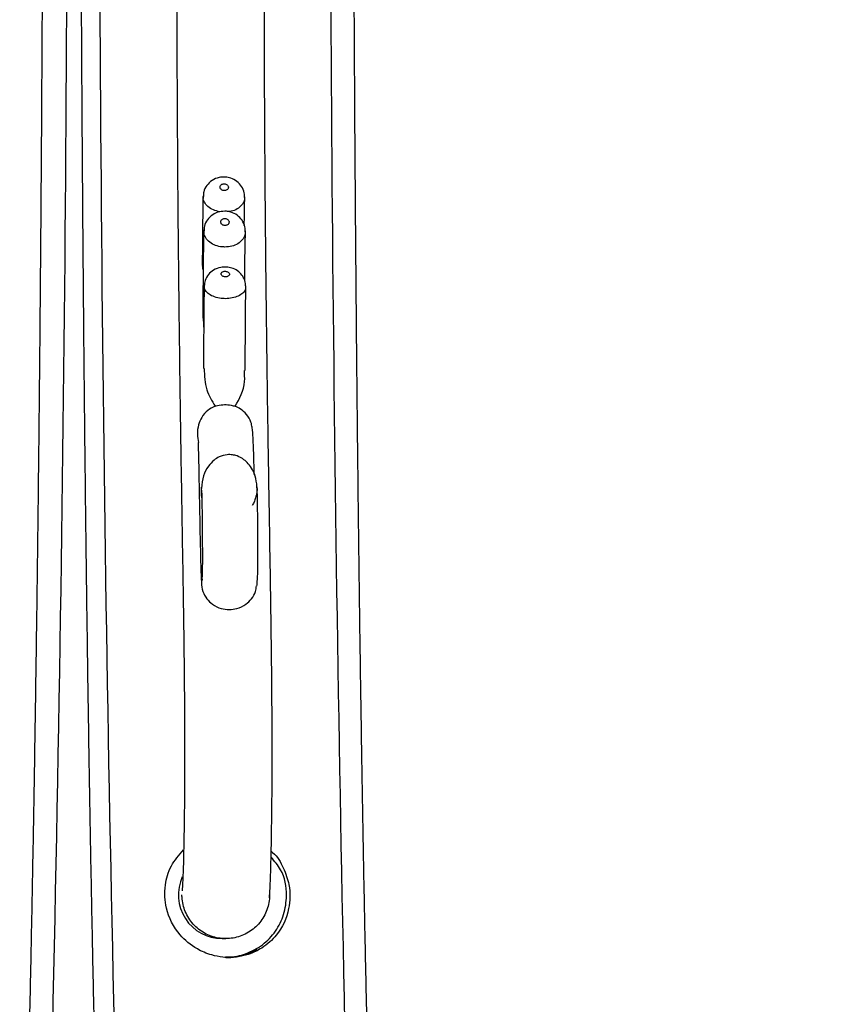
# Model space of a CAD drawing. Header units: millimetres. Extents: x 69 to 135, y 39 to 174.
# Tile 124 of 199: x 89.1 to 92.04, y 117.43 to 120.97. Entities that reach past the tile are written whole.
import ezdxf

# ---------------------------------------------------------------- set-up
doc = ezdxf.new("R2010")
doc.units = ezdxf.units.MM
doc.styles.add('SLDTEXTSTYLE0', font='TXT', dxfattribs={"width": 0.75})
doc.dimstyles.new('SLDDIMSTYLE0', dxfattribs={"dimtxt": 3.5, "dimasz": 3.302, "dimexe": 0, "dimexo": 0.0625, "dimgap": 0.875, "dimtad": 1, "dimdec": 0, "dimlfac": 20, "dimrnd": 1e-09, "dimzin": 12, "dimdsep": 46, "dimtxsty": 'SLDTEXTSTYLE0', "dimsah": 1, "dimcen": 0.09, "dimadec": 0, "dimazin": 3, "dimtfac": 1, "dimtdec": 0, "dimtofl": 0, "dimtmove": 0, "dimatfit": 3, "dimfxl": 0, "dimfrac": 2, "dimtolj": 1, "dimtzin": 12, "dimarcsym": 0})
doc.dimstyles.new('SLDDIMSTYLE1', dxfattribs={"dimtxt": 3.5, "dimasz": 3.302, "dimexe": 0, "dimexo": 0.0625, "dimgap": 0.875, "dimtad": 1, "dimdec": 0, "dimlfac": 20, "dimrnd": 1e-09, "dimzin": 12, "dimdsep": 46, "dimtxsty": 'SLDTEXTSTYLE0', "dimsah": 1, "dimcen": 0.09, "dimadec": 0, "dimazin": 3, "dimtfac": 1, "dimtdec": 0, "dimtmove": 0, "dimatfit": 0, "dimfxl": 0, "dimfrac": 2, "dimtolj": 1, "dimtzin": 12, "dimarcsym": 0})

# ---------------------------------------------------------------- blocks, each defined once
blk = doc.blocks.new('_D')
at = {"color": 7, "linetype": 'Continuous', "lineweight": 18}
for p, q in [((93.4827, 173.872), (135.2794, 173.872)), ((134.2794, 105.8002), (134.2794, 173.872)), ((90.7452, 105.8002), (135.2794, 105.8002))]:
    blk.add_line(p, q, dxfattribs=at)
for points in [[(134.2794, 173.872), (133.7714, 170.57), (134.7874, 170.57)], [(134.2794, 105.8002), (134.7874, 109.1022), (133.7714, 109.1022)]]:
    blk.add_solid(points, dxfattribs=at)
at = {"color": 7, "linetype": 'Continuous', "lineweight": 18, "insert": (129.7677, 135.8804), "char_height": 3.5, "attachment_point": 1, "rotation": 90, "style": 'SLDTEXTSTYLE0'}
blk.add_mtext('1361', dxfattribs=at)
blk = doc.blocks.new('_D_1')
at = {"color": 7, "linetype": 'Continuous', "lineweight": 18}
for p, q in [((92.2732, 128.1922), (124.4905, 128.1922)), ((123.4905, 128.1922), (123.4905, 105.8002)), ((90.7452, 105.8002), (124.4905, 105.8002))]:
    blk.add_line(p, q, dxfattribs=at)
for points in [[(123.4905, 128.1922), (122.9825, 124.8902), (123.9985, 124.8902)], [(123.4905, 105.8002), (123.9985, 109.1022), (122.9825, 109.1022)]]:
    blk.add_solid(points, dxfattribs=at)
at = {"color": 7, "linetype": 'Continuous', "lineweight": 18, "insert": (118.9788, 114.9028), "char_height": 3.5, "attachment_point": 1, "rotation": 90, "style": 'SLDTEXTSTYLE0'}
blk.add_mtext('448', dxfattribs=at)

msp = doc.modelspace()

# ---------------------------------------------------------------- linework, layer by layer
at = {"color": 7, "linetype": 'Continuous', "lineweight": 25}
for p, q in [((89.76324, 119.89588), (89.76504, 119.85174)), ((89.95675, 119.27933), (89.95703, 119.27668)), ((89.83154, 117.66422), (89.8447, 117.66422))]:
    msp.add_line(p, q, dxfattribs=at)
at = {"color": 7, "linetype": 'Continuous', "lineweight": 25, "flags": 128}
msp.add_lwpolyline([(89.75575, 119.26229), (89.75575, 119.26014), (89.75722, 119.24987)], dxfattribs=at)
at = {"color": 7, "linetype": 'Continuous', "lineweight": 25}
for centre, radius, start, end in [((-110.35807, 121.93671), 199.63286, 358.3697986, 0.1811257), ((291.29724, 121.99927), 201.90797, 179.8386657, 181.5628455), ((304.62257, 122.10409), 214.40314, 179.8760804, 181.4390649), ((89.83157, 117.82171), 0.15749, 155.55593, 269.98908)]:
    msp.add_arc(centre, radius, start, end, dxfattribs=at)
for points, knots in [([(90.00109, 117.81094), (90.00194, 117.82074), (90.00396, 117.84395), (90.0066, 117.92272), (90.00889, 118.0225), (90.01042, 118.13355), (90.0112, 118.24779), (90.01133, 118.36043), (90.01095, 118.46879), (90.00981, 118.62794), (90.00739, 118.82051), (90.00402, 119.03241), (90.00089, 119.21999), (89.99804, 119.39531), (89.99443, 119.63172), (89.99025, 119.9477), (89.98657, 120.31995), (89.98425, 120.67524), (89.9831, 121.00237), (89.98298, 121.33249), (89.98396, 121.66281), (89.98596, 121.98959), (89.98881, 122.31109), (89.99228, 122.62536), (89.996, 122.93015), (89.99964, 123.22197), (90.00288, 123.49818), (90.00558, 123.75893), (90.00733, 123.97433), (90.0083, 124.15087), (90.00877, 124.29244), (90.00881, 124.4375), (90.00829, 124.58304), (90.00698, 124.72559), (90.00486, 124.84104), (90.00217, 124.92543), (89.99957, 124.97666), (89.99685, 125.00848), (89.99335, 125.03047), (89.98943, 125.04597), (89.9832, 125.06442), (89.96959, 125.09209), (89.94074, 125.12712), (89.9015, 125.15151), (89.86131, 125.16199), (89.82149, 125.16431), (89.77764, 125.15432), (89.74156, 125.13265), (89.72087, 125.11312), (89.70612, 125.09492), (89.6942, 125.07493), (89.68473, 125.05101), (89.67822, 125.02381), (89.67526, 124.99777), (89.67082, 124.94119), (89.66727, 124.85101), (89.66424, 124.72761), (89.66265, 124.60777), (89.66195, 124.50182), (89.66176, 124.40603), (89.66212, 124.29375), (89.66329, 124.16872), (89.66506, 124.06559), (89.66703, 123.98585), (89.66828, 123.95265), (89.66893, 123.93541)], [0, 0, 0, 0, 0.01058355, 0.02507899, 0.03843894, 0.05065155, 0.06199555, 0.07288091, 0.08356204, 0.09415024, 0.12184806, 0.14749659, 0.16954947, 0.18944024, 0.21005409, 0.25236771, 0.29575427, 0.32842156, 0.36058808, 0.39280607, 0.42526144, 0.45823929, 0.49190293, 0.52616726, 0.56021219, 0.59280625, 0.62325405, 0.65093806, 0.67648433, 0.69012718, 0.70422451, 0.71847055, 0.73266547, 0.74730379, 0.76290063, 0.77414397, 0.78608427, 0.79561092, 0.80046073, 0.80221583, 0.8036547, 0.80730735, 0.81266249, 0.81919608, 0.82241307, 0.82555037, 0.83122672, 0.83535349, 0.83802193, 0.83976253, 0.84315456, 0.84674083, 0.85133161, 0.86077947, 0.87540336, 0.89357545, 0.91037112, 0.92536909, 0.93329095, 0.94258354, 0.95345765, 0.96633813, 0.98172527, 0.99050516, 1, 1, 1, 1]), ([(89.6911, 124.94165), (89.69059, 124.94123), (89.68876, 124.93975), (89.68853, 124.91615), (89.68963, 124.85668), (89.69143, 124.76052), (89.69298, 124.62852), (89.69381, 124.46676), (89.6938, 124.27428), (89.69291, 124.06092), (89.69124, 123.83612), (89.68913, 123.61745), (89.68683, 123.40932), (89.68407, 123.17834), (89.68095, 122.92819), (89.67761, 122.65378), (89.67462, 122.38721), (89.67209, 122.12336), (89.67009, 121.85921), (89.66871, 121.5904), (89.66801, 121.31339), (89.66811, 120.99748), (89.66933, 120.64695), (89.67197, 120.27265), (89.67568, 119.91296), (89.68019, 119.57345), (89.68525, 119.25348), (89.68961, 118.99675), (89.69277, 118.78711), (89.69475, 118.62755), (89.69604, 118.47234), (89.69641, 118.34083), (89.6962, 118.23582), (89.69559, 118.14272), (89.69437, 118.04474), (89.69241, 117.94892), (89.69022, 117.88207), (89.68845, 117.84707), (89.68764, 117.83911), (89.6874, 117.83668)], [0, 0, 0, 0, 0.0059313, 0.0211082, 0.0368114, 0.0533825, 0.0714799, 0.0919231, 0.1142519, 0.1426534, 0.1721158, 0.2016736, 0.2303945, 0.2575087, 0.2978317, 0.3355585, 0.3722384, 0.407476, 0.4413126, 0.4751807, 0.5095679, 0.5446478, 0.5923697, 0.6407886, 0.6893987, 0.7379346, 0.7852988, 0.8323778, 0.8553888, 0.8777257, 0.8992687, 0.9161487, 0.9264886, 0.9383072, 0.9519574, 0.9678416, 0.9860522, 0.9957362, 1, 1, 1, 1]), ([(89.18758, 122.5678), (89.18757, 122.50738), (89.18754, 122.33214), (89.1872, 122.04227), (89.18645, 121.69915), (89.18532, 121.35785), (89.18382, 121.01909), (89.18196, 120.68359), (89.17974, 120.35205), (89.17716, 120.02517), (89.17423, 119.70364), (89.17095, 119.38813), (89.16733, 119.07932), (89.16339, 118.77784), (89.15912, 118.48434), (89.15453, 118.19943), (89.14965, 117.92372), (89.14447, 117.65778), (89.13901, 117.40217), (89.13327, 117.15744), (89.12728, 116.92414), (89.12105, 116.70258), (89.11457, 116.49392), (89.10866, 116.31826), (89.10482, 116.21802), (89.10329, 116.17802)], [0, 0, 0, 0, 0.0237164, 0.0687888, 0.113864, 0.1589391, 0.204014, 0.2490886, 0.2941629, 0.3392367, 0.38431, 0.4293826, 0.4744544, 0.5195252, 0.564595, 0.6096633, 0.65473, 0.6997947, 0.744857, 0.7899163, 0.8349719, 0.8800227, 0.9250678, 0.9701051, 1, 1, 1, 1]), ([(89.32082, 122.5678), (89.32083, 122.50735), (89.32086, 122.33203), (89.3212, 122.04203), (89.32195, 121.69875), (89.32308, 121.35729), (89.32457, 121.01836), (89.32644, 120.68269), (89.32866, 120.35097), (89.33124, 120.02391), (89.33418, 119.70218), (89.33746, 119.38647), (89.34108, 119.07743), (89.34503, 118.77572), (89.3493, 118.48196), (89.35389, 118.19677), (89.35878, 117.92074), (89.36397, 117.65447), (89.36944, 117.39848), (89.37518, 117.1534), (89.38118, 116.91939), (89.38745, 116.69824), (89.3923, 116.53808), (89.39512, 116.45593), (89.3957, 116.43901)], [0, 0, 0, 0, 0.0253093, 0.0734091, 0.1215119, 0.1696149, 0.2177181, 0.2658215, 0.3139253, 0.3620295, 0.4101342, 0.4582397, 0.5063459, 0.554453, 0.6025613, 0.6506709, 0.6987822, 0.7468955, 0.7950111, 0.8431298, 0.891252, 0.9393788, 0.9875115, 1, 1, 1, 1]), ([(90.37197, 116.61969), (90.37102, 116.6502), (90.3679, 116.74996), (90.36287, 116.93215), (90.35688, 117.16524), (90.35116, 117.41045), (90.34571, 117.66633), (90.34054, 117.93259), (90.33566, 118.20859), (90.33109, 118.49377), (90.32683, 118.78753), (90.32289, 119.08924), (90.31929, 119.39827), (90.31602, 119.71398), (90.3131, 120.03568), (90.31053, 120.36272), (90.30832, 120.69439), (90.30647, 121.03), (90.30499, 121.36885), (90.30387, 121.71023), (90.30313, 122.0534), (90.30281, 122.33957), (90.30278, 122.5111), (90.30277, 122.5678)], [0, 0, 0, 0, 0.022087, 0.0722228, 0.1223666, 0.1725167, 0.2226718, 0.2728308, 0.3229929, 0.3731576, 0.4233244, 0.4734929, 0.5236628, 0.5738339, 0.624006, 0.6741788, 0.7243524, 0.7745264, 0.824701, 0.8748758, 0.9250509, 0.9752262, 1, 1, 1, 1]), ([(91.97998, 122.5678), (91.98045, 122.50385), (91.9818, 122.32328), (91.99641, 122.02632), (92.02854, 121.67784), (92.07659, 121.33117), (92.14017, 120.98701), (92.21923, 120.64608), (92.31359, 120.30907), (92.42306, 119.97666), (92.54742, 119.64953), (92.6864, 119.32833), (92.8398, 119.01379), (93.00696, 118.7063), (93.18884, 118.40741), (93.33277, 118.18697), (93.42001, 118.06935), (93.43778, 118.04539)], [0, 0, 0, 0, 0.03972557, 0.11216368, 0.18460603, 0.25704844, 0.32949081, 0.40193315, 0.47437547, 0.54681779, 0.61925993, 0.69170213, 0.76414423, 0.83658628, 0.90902816, 0.98147002, 1, 1, 1, 1]), ([(89.84411, 120.40383), (89.83602, 120.40379), (89.81885, 120.40369), (89.79451, 120.39299), (89.77546, 120.37475), (89.76414, 120.3538), (89.76409, 120.33954), (89.76406, 120.33384)], [0, 0, 0, 0, 0.2009495, 0.4262911, 0.644635, 0.8581626, 1, 1, 1, 1]), ([(89.9114, 120.33007), (89.91165, 120.33567), (89.91228, 120.34982), (89.90238, 120.37079), (89.88532, 120.3894), (89.86473, 120.40062), (89.85024, 120.40288), (89.84411, 120.40383)], [0, 0, 0, 0, 0.1511253, 0.3817766, 0.6047716, 0.8325714, 1, 1, 1, 1]), ([(89.83863, 120.37966), (89.83748, 120.3796), (89.83467, 120.37944), (89.83049, 120.37794), (89.82676, 120.37519), (89.82435, 120.37155), (89.82356, 120.36742), (89.82451, 120.36326), (89.82712, 120.35957), (89.83107, 120.35679), (89.83529, 120.35543), (89.83968, 120.35506), (89.84406, 120.35566), (89.84848, 120.35765), (89.85184, 120.36073), (89.85377, 120.36457), (89.85402, 120.36877), (89.85254, 120.37283), (89.84947, 120.37628), (89.8452, 120.37869), (89.84135, 120.37959), (89.83915, 120.37965), (89.83863, 120.37966)], [0, 0, 0, 0, 0.036597, 0.08937954, 0.14240011, 0.19593777, 0.25006461, 0.30461978, 0.35923598, 0.41348394, 0.4670858, 0.50005907, 0.5529092, 0.60574657, 0.65889915, 0.71269924, 0.76708091, 0.82172193, 0.87619493, 0.93016083, 0.98352432, 1, 1, 1, 1]), ([(89.7628, 120.33689), (89.76257, 120.32687), (89.76192, 120.29765), (89.76104, 120.24143), (89.76036, 120.16779), (89.76004, 120.11544), (89.76006, 120.08887), (89.76006, 120.08858)], [0, 0, 0, 0, 0.1479055, 0.4314218, 0.714359, 0.9968317, 1, 1, 1, 1]), ([(89.91102, 120.2297), (89.91108, 120.23598), (89.91138, 120.2662), (89.91201, 120.30049), (89.9126, 120.32618), (89.91276, 120.33328)], [0, 0, 0, 0, 0.15932081, 0.76762182, 1, 1, 1, 1]), ([(89.84674, 120.28065), (89.83848, 120.28061), (89.82116, 120.28051), (89.7967, 120.26956), (89.77773, 120.25112), (89.76657, 120.23018), (89.76656, 120.21604), (89.76656, 120.21051)], [0, 0, 0, 0, 0.2046639, 0.4294007, 0.6482021, 0.8626377, 1, 1, 1, 1]), ([(89.84116, 120.25463), (89.84001, 120.25457), (89.83719, 120.25441), (89.83301, 120.25287), (89.82928, 120.25005), (89.82687, 120.2463), (89.82607, 120.24206), (89.82702, 120.23779), (89.82962, 120.23399), (89.83357, 120.23114), (89.83779, 120.22974), (89.84219, 120.22936), (89.84657, 120.22998), (89.85098, 120.23202), (89.85435, 120.23518), (89.85628, 120.23913), (89.85654, 120.24344), (89.85506, 120.24762), (89.85199, 120.25116), (89.84772, 120.25364), (89.84387, 120.25456), (89.84168, 120.25462), (89.84116, 120.25463)], [0, 0, 0, 0, 0.0365924, 0.0893636, 0.1423805, 0.1959147, 0.2500472, 0.3046113, 0.359239, 0.4134912, 0.4670932, 0.5000588, 0.5528997, 0.605728, 0.6588731, 0.7126771, 0.767065, 0.8217178, 0.8761996, 0.93017, 0.9835282, 1, 1, 1, 1]), ([(89.91399, 120.20645), (89.91414, 120.21261), (89.91452, 120.2274), (89.90397, 120.2489), (89.88619, 120.26741), (89.86581, 120.27781), (89.85203, 120.27986), (89.84674, 120.28065)], [0, 0, 0, 0, 0.1656433, 0.3980914, 0.6244357, 0.855839, 1, 1, 1, 1]), ([(89.7653, 120.21384), (89.76507, 120.20421), (89.76438, 120.17611), (89.76346, 120.12141), (89.7627, 120.04911), (89.76227, 119.97268), (89.7623, 119.92114), (89.76231, 119.89588)], [0, 0, 0, 0, 0.1165891, 0.3402873, 0.5633854, 0.7860454, 1, 1, 1, 1]), ([(89.91264, 120.03231), (89.91284, 120.05675), (89.91325, 120.10565), (89.91419, 120.16521), (89.91494, 120.19666), (89.91525, 120.20994)], [0, 0, 0, 0, 0.3661239, 0.732407, 1, 1, 1, 1]), ([(89.76069, 120.08858), (89.76044, 120.08702), (89.75929, 120.07996), (89.76136, 120.07371), (89.76297, 120.06884)], [0, 0, 0, 0, 0.2216889, 1, 1, 1, 1]), ([(89.84714, 120.08006), (89.84011, 120.08003), (89.82398, 120.07994), (89.80062, 120.0709), (89.78111, 120.05419), (89.76886, 120.03341), (89.76773, 120.01834), (89.76722, 120.01145)], [0, 0, 0, 0, 0.1772807, 0.40646515, 0.61848422, 0.82557901, 1, 1, 1, 1]), ([(89.9161, 120.00911), (89.91568, 120.01665), (89.91485, 120.03187), (89.90342, 120.05193), (89.88694, 120.0675), (89.86747, 120.07723), (89.8535, 120.07918), (89.84714, 120.08006)], [0, 0, 0, 0, 0.2054135, 0.4147646, 0.615591, 0.8252224, 1, 1, 1, 1]), ([(89.84233, 120.06503), (89.84118, 120.06498), (89.83836, 120.06485), (89.83418, 120.06361), (89.83045, 120.06134), (89.82807, 120.05832), (89.82732, 120.05492), (89.8283, 120.05151), (89.83092, 120.04849), (89.83487, 120.04621), (89.83909, 120.04509), (89.84349, 120.04478), (89.84789, 120.04528), (89.8523, 120.04693), (89.85565, 120.04947), (89.85755, 120.05265), (89.85777, 120.05609), (89.85625, 120.05943), (89.85317, 120.06226), (89.8489, 120.06423), (89.84506, 120.06497), (89.84285, 120.06502), (89.84233, 120.06503)], [0, 0, 0, 0, 0.0367363, 0.089807, 0.1430423, 0.1966315, 0.2506223, 0.3048903, 0.3591944, 0.4132457, 0.4668696, 0.5000595, 0.553184, 0.6063035, 0.6596297, 0.7133865, 0.7675346, 0.8218558, 0.8760694, 0.9299482, 0.9834149, 1, 1, 1, 1]), ([(89.76673, 120.01534), (89.76653, 120.00264), (89.76596, 119.96569), (89.76524, 119.89827), (89.76477, 119.81363), (89.76461, 119.75144), (89.76471, 119.71907), (89.76473, 119.71541)], [0, 0, 0, 0, 0.1434436, 0.4174319, 0.6913687, 0.9651384, 1, 1, 1, 1]), ([(89.91476, 119.70839), (89.91473, 119.72668), (89.91464, 119.77367), (89.91492, 119.84926), (89.91555, 119.92995), (89.91623, 119.98329), (89.91665, 120.00924), (89.91671, 120.01285)], [0, 0, 0, 0, 0.1705376, 0.4382391, 0.7058676, 0.9590418, 1, 1, 1, 1]), ([(89.7665, 119.71536), (89.76776, 119.68899), (89.77014, 119.63932), (89.79442, 119.59847), (89.80582, 119.5793)], [0, 0, 0, 0, 0.5308173, 1, 1, 1, 1]), ([(89.87826, 119.5793), (89.89373, 119.60751), (89.91514, 119.64658), (89.91216, 119.69495), (89.91134, 119.70839)], [0, 0, 0, 0, 0.722209, 1, 1, 1, 1]), ([(89.80582, 119.5793), (89.79672, 119.57481), (89.77768, 119.56542), (89.75683, 119.54095), (89.74427, 119.51032), (89.7413, 119.47838), (89.74485, 119.45869), (89.74666, 119.44869)], [0, 0, 0, 0, 0.1772563, 0.3709584, 0.5482196, 0.7706025, 1, 1, 1, 1]), ([(89.80582, 119.5793), (89.80887, 119.58024), (89.81953, 119.58352), (89.83972, 119.58603), (89.86179, 119.58424), (89.87368, 119.58067), (89.87826, 119.5793)], [0, 0, 0, 0, 0.1347674, 0.47124, 0.7960184, 1, 1, 1, 1]), ([(89.9392, 119.50377), (89.93811, 119.50979), (89.93524, 119.52575), (89.92062, 119.54999), (89.89999, 119.56923), (89.88479, 119.57627), (89.87826, 119.5793)], [0, 0, 0, 0, 0.1948588, 0.5164021, 0.7924169, 1, 1, 1, 1]), ([(89.94696, 119.33339), (89.9467, 119.34481), (89.94586, 119.382), (89.94412, 119.43593), (89.94192, 119.48581), (89.94008, 119.49889), (89.93938, 119.50382)], [0, 0, 0, 0, 0.1540504, 0.5015881, 0.8121831, 1, 1, 1, 1]), ([(89.74507, 119.44843), (89.74512, 119.44601), (89.74536, 119.43604), (89.74639, 119.39643), (89.74778, 119.32797), (89.74957, 119.23128), (89.75172, 119.1181), (89.75387, 119.02516), (89.75581, 118.96222), (89.75688, 118.94437), (89.75738, 118.93603)], [0, 0, 0, 0, 0.0309167, 0.1275525, 0.2546591, 0.4163038, 0.6108969, 0.8187146, 0.915293, 1, 1, 1, 1]), ([(89.9573, 119.28039), (89.95636, 119.29367), (89.95465, 119.31811), (89.94212, 119.34943), (89.92687, 119.37182), (89.90845, 119.38925), (89.88885, 119.40015), (89.868, 119.40526), (89.84604, 119.40579), (89.82288, 119.39928), (89.79969, 119.38456), (89.77903, 119.36225), (89.76109, 119.32766), (89.75851, 119.29928), (89.7571, 119.28374)], [0, 0, 0, 0, 0.1132585, 0.2083909, 0.2842334, 0.3433054, 0.424055, 0.4729139, 0.5255326, 0.6103805, 0.6741498, 0.758513, 0.8677537, 1, 1, 1, 1]), ([(89.75726, 119.28658), (89.75714, 119.28761), (89.75689, 119.28969), (89.75649, 119.28617), (89.75609, 119.27711), (89.75587, 119.26753), (89.75575, 119.26232)], [0, 0, 0, 0, 0.2201996, 0.4456816, 0.6983608, 1, 1, 1, 1]), ([(89.75727, 119.278), (89.75742, 119.27523), (89.75775, 119.26916), (89.75837, 119.24455), (89.75908, 119.20011), (89.75973, 119.1372), (89.76012, 119.08154), (89.76023, 119.04081), (89.7602, 119.01679), (89.76007, 118.99759), (89.75978, 118.97838), (89.75925, 118.96604), (89.75892, 118.96319), (89.75874, 118.96168)], [0, 0, 0, 0, 0.0475353, 0.1041553, 0.2462138, 0.4144286, 0.5759706, 0.6415469, 0.6965821, 0.7449349, 0.791161, 0.8897098, 1, 1, 1, 1]), ([(89.9571, 119.28316), (89.95678, 119.2779), (89.95617, 119.26786), (89.95245, 119.2507), (89.94755, 119.23713), (89.94276, 119.22779), (89.94009, 119.22396), (89.93878, 119.22207)], [0, 0, 0, 0, 0.2893184, 0.5520304, 0.7859082, 0.8945589, 1, 1, 1, 1]), ([(89.95615, 118.93275), (89.95696, 118.93878), (89.95806, 118.94707), (89.95923, 118.97212), (89.95975, 118.99488), (89.96001, 119.02117), (89.9601, 119.0578), (89.95986, 119.12089), (89.95922, 119.19242), (89.95834, 119.24914), (89.95763, 119.27826), (89.95719, 119.28613), (89.95698, 119.28992)], [0, 0, 0, 0, 0.175473, 0.2413647, 0.2987148, 0.354283, 0.4116703, 0.5260609, 0.7513004, 0.881095, 0.942785, 1, 1, 1, 1]), ([(89.75985, 118.96026), (89.75865, 118.95506), (89.75506, 118.93946), (89.76074, 118.91323), (89.7748, 118.8866), (89.79747, 118.86464), (89.82551, 118.85103), (89.85637, 118.84679), (89.88724, 118.85104), (89.9156, 118.86463), (89.93815, 118.88662), (89.95208, 118.90965), (89.95411, 118.92636), (89.95491, 118.93303)], [0, 0, 0, 0, 0.0519131, 0.1557433, 0.2541881, 0.3433799, 0.4560985, 0.545163, 0.6342273, 0.7469457, 0.8361375, 0.9345828, 1, 1, 1, 1]), ([(90.00771, 117.97846), (90.00945, 117.97713), (90.03005, 117.9614), (90.05374, 117.91775), (90.07786, 117.84742), (90.07438, 117.76022), (90.03912, 117.68499), (89.98342, 117.63331), (89.93158, 117.6078), (89.88234, 117.59652), (89.83544, 117.59616), (89.78614, 117.60589), (89.72925, 117.63092), (89.66761, 117.68434), (89.62751, 117.76159), (89.62195, 117.84914), (89.64235, 117.92565), (89.67652, 117.96487), (89.69298, 117.98377)], [0, 0, 0, 0, 0.0050781, 0.0604024, 0.11746, 0.2046622, 0.3211577, 0.393544, 0.4417112, 0.4777771, 0.5140704, 0.54613, 0.5949676, 0.6749063, 0.7919489, 0.875846, 0.9402079, 1, 1, 1, 1]), ([(89.84059, 117.59741), (89.84213, 117.59718), (89.86713, 117.59346), (89.91651, 117.60748), (89.97882, 117.63961), (90.02661, 117.6908), (90.05667, 117.75302), (90.06657, 117.83026), (90.05403, 117.90335), (90.01984, 117.94299), (90.00725, 117.95758)], [0, 0, 0, 0, 0.0080761, 0.1315392, 0.2550157, 0.3797289, 0.5102055, 0.6566547, 0.8735828, 1, 1, 1, 1]), ([(90.00172, 117.82172), (90.00172, 117.82133), (90.00173, 117.80323), (89.99538, 117.76717), (89.96878, 117.72006), (89.928, 117.68453), (89.87786, 117.66467), (89.82417, 117.66255), (89.77289, 117.6782), (89.72948, 117.70989), (89.69886, 117.75418), (89.68809, 117.79357), (89.68684, 117.81626), (89.68681, 117.82133), (89.68681, 117.82172)], [0, 0, 0, 0, 0.0023678, 0.110641, 0.2189285, 0.3268715, 0.4341164, 0.5407243, 0.6470339, 0.7535091, 0.861263, 0.9690011, 0.9976321, 1, 1, 1, 1]), ([(89.85079, 117.59673), (89.85088, 117.59673), (89.85776, 117.59642), (89.87353, 117.59767), (89.89859, 117.6013), (89.92768, 117.6099), (89.95104, 117.62119), (89.95928, 117.62688), (89.95047, 117.62254), (89.93084, 117.61322), (89.90133, 117.60345), (89.87128, 117.59732), (89.85176, 117.59734), (89.8439, 117.59735)], [0, 0, 0, 0, 0.0007148, 0.0511498, 0.1152083, 0.2145825, 0.3832505, 0.5608543, 0.6638368, 0.767611, 0.8572518, 0.9425522, 1, 1, 1, 1])]:
    msp.add_open_spline(points, degree=3, knots=knots, dxfattribs=at)
at = {"color": 1, "linetype": 'Continuous', "lineweight": 25}
for points, knots in [([(89.82293, 120.27894), (89.81497, 120.28075), (89.79882, 120.28442), (89.77907, 120.29699), (89.76663, 120.31322), (89.76142, 120.32646), (89.763, 120.33322), (89.76315, 120.33389)], [0, 0, 0, 0, 0.2376784, 0.4825096, 0.728059, 0.9728082, 1, 1, 1, 1]), ([(89.91163, 120.33008), (89.91167, 120.32645), (89.91175, 120.3167), (89.90251, 120.30198), (89.88596, 120.28865), (89.86839, 120.28075), (89.85673, 120.2797), (89.85331, 120.27939)], [0, 0, 0, 0, 0.1487273, 0.3998088, 0.6487075, 0.8970962, 1, 1, 1, 1]), ([(89.91411, 120.20646), (89.91414, 120.20272), (89.91422, 120.19264), (89.90495, 120.1775), (89.88845, 120.16341), (89.86633, 120.15434), (89.8445, 120.1516), (89.82253, 120.1533), (89.80148, 120.15947), (89.7815, 120.1722), (89.7691, 120.18909), (89.7639, 120.20281), (89.76549, 120.20983), (89.76566, 120.21056)], [0, 0, 0, 0, 0.0630734, 0.1700816, 0.2761435, 0.3819898, 0.4881306, 0.5543633, 0.6618848, 0.7703132, 0.8790638, 0.9874532, 1, 1, 1, 1]), ([(89.91561, 120.00904), (89.91568, 120.00606), (89.91586, 119.99814), (89.90671, 119.98622), (89.89029, 119.97516), (89.86814, 119.96802), (89.84624, 119.96587), (89.82422, 119.96721), (89.80316, 119.97203), (89.78319, 119.98193), (89.77074, 119.99505), (89.76544, 120.00562), (89.76691, 120.01099), (89.76705, 120.01147)], [0, 0, 0, 0, 0.0643121, 0.1714451, 0.2779583, 0.3843306, 0.4908982, 0.557486, 0.6649546, 0.7730224, 0.8813132, 0.9893811, 1, 1, 1, 1])]:
    msp.add_open_spline(points, degree=3, knots=knots, dxfattribs=at)

# ---------------------------------------------------------------- dimensions: what is measured, and where the dimension line sits
at = {"color": 7, "linetype": 'Continuous', "lineweight": 18}
for base, p1, p2, dimstyle, picture, middle in [((134.27939, 173.87203), (89.74517, 105.80017), (92.48267, 173.87203), 'SLDDIMSTYLE0', '_D', (134.27939, 141.05263)), ((123.49051, 105.80017), (91.27317, 128.19217), (89.74517, 105.80017), 'SLDDIMSTYLE1', '_D_1', (123.49051, 118.78194))]:
    dim = msp.add_linear_dim(base=base, p1=p1, p2=p2, angle=90, dimstyle=dimstyle, dxfattribs=at)
    dim.commit()
    dim.dimension.update_dxf_attribs({"geometry": picture, "text_midpoint": middle, "dimtype": 160})

doc.saveas('drawing.dxf')
